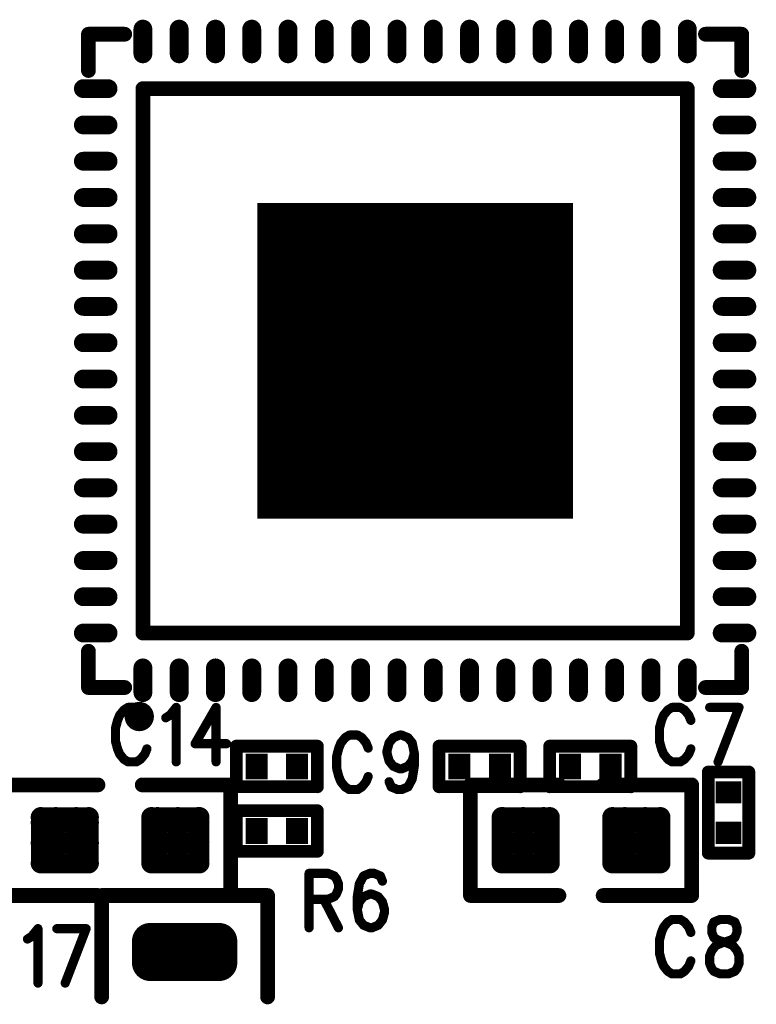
# Model space of a CAD drawing. Extents: x 2 to 38, y 2.4 to 29.6.
# Tile 70 of 93: x 19.5 to 21.3, y 17.5 to 20. Entities that reach past the tile are written whole.
import ezdxf

# ---------------------------------------------------------------- set-up
doc = ezdxf.new("R2010")
doc.units = 0
doc.layers.get('0').update_dxf_attribs({"linetype": 'CONTINUOUS'})
doc.layers.add('adt001026', color=1, linetype='CONTINUOUS')

# ---------------------------------------------------------------- blocks, each defined once
blk = doc.blocks.new('D11')
at = {"const_width": 0.0115}
blk.add_lwpolyline([(-0.00575, 0, 1), (0.00575, 0, 1)], format="xyb", close=True, dxfattribs=at)
blk = doc.blocks.new('D13')
at = {"const_width": 0.0185}
blk.add_lwpolyline([(-0.00925, 0, 1), (0.00925, 0, 1)], format="xyb", close=True, dxfattribs=at)
blk = doc.blocks.new('D15')
at = {"const_width": 0.0161}
blk.add_lwpolyline([(-0.00805, 0, 1), (0.00805, 0, 1)], format="xyb", close=True, dxfattribs=at)
blk = doc.blocks.new('D18')
at = {"const_width": 0.02545}
blk.add_lwpolyline([(-0.012725, 0, 1), (0.012725, 0, 1)], format="xyb", close=True, dxfattribs=at)
blk = doc.blocks.new('D25')
at = {"const_width": 0.0554}
blk.add_lwpolyline([(-0.0323, 0), (0.0323, 0)], dxfattribs=at)
blk = doc.blocks.new('D26')
at = {"const_width": 0.0646}
blk.add_lwpolyline([(-0.0277, 0), (0.0277, 0)], dxfattribs=at)
blk = doc.blocks.new('D35')
at = {"const_width": 0.0455}
blk.add_lwpolyline([(-0.02275, 0, 1), (0.02275, 0, 1)], format="xyb", close=True, dxfattribs=at)
blk = doc.blocks.new('D63')
at = {"const_width": 0.0472}
blk.add_lwpolyline([(0, -0.031), (0, 0.031)], dxfattribs=at)
at = {"const_width": 0.0236}
for points in [[(-0.0118, 0.031, 1), (0.0118, 0.031, 1)], [(-0.0118, -0.031, 1), (0.0118, -0.031, 1)]]:
    blk.add_lwpolyline(points, format="xyb", close=True, dxfattribs=at)
blk = doc.blocks.new('D64')
at = {"const_width": 0.0472}
blk.add_lwpolyline([(-0.031, 0), (0.031, 0)], dxfattribs=at)
at = {"const_width": 0.0236}
for points in [[(-0.0428, 0, 1), (-0.0192, 0, 1)], [(0.0192, 0, 1), (0.0428, 0, 1)]]:
    blk.add_lwpolyline(points, format="xyb", close=True, dxfattribs=at)
blk = doc.blocks.new('D65')
at = {"const_width": 0.7917}
blk.add_lwpolyline([(-0.39585, 0), (0.39585, 0)], dxfattribs=at)

msp = doc.modelspace()

# ---------------------------------------------------------------- linework, layer by layer
at = {"layer": 'adt001026', "color": 1}
for points, const_width in [([(19.6347, 19.8836), (19.6347, 19.9746)], 0.037), ([(19.6347, 19.9746), (19.7257, 19.9746)], 0.037), ([(21.2728, 19.9746), (21.1818, 19.9746)], 0.037), ([(21.2728, 19.8836), (21.2728, 19.9746)], 0.037), ([(21.1363, 19.8381), (19.7712, 19.8381)], 0.037), ([(19.7712, 19.8381), (19.7712, 18.473)], 0.037), ([(21.1363, 18.473), (21.1363, 19.8381)], 0.037), ([(19.7712, 18.473), (21.1363, 18.473)], 0.037), ([(19.6347, 18.4274), (19.6347, 18.3364)], 0.037), ([(21.2728, 18.3364), (21.2728, 18.4274)], 0.037), ([(19.6347, 18.3364), (19.7257, 18.3364)], 0.037), ([(21.1818, 18.3364), (21.2728, 18.3364)], 0.037), ([(19.734, 18.2865), (19.7235, 18.28)], 0.023), ([(19.755, 18.2865), (19.734, 18.2865)], 0.023), ([(19.7499, 18.2772), (19.749, 18.2763)], 0.037), ([(19.7509, 18.278), (19.7499, 18.2772)], 0.037), ([(19.7519, 18.2787), (19.7509, 18.278)], 0.037), ([(19.753, 18.2794), (19.7519, 18.2787)], 0.037), ([(19.7541, 18.28), (19.753, 18.2794)], 0.037), ([(19.7553, 18.2805), (19.7541, 18.28)], 0.037), ([(19.7565, 18.2809), (19.7553, 18.2805)], 0.037), ([(19.7577, 18.2813), (19.7565, 18.2809)], 0.037), ([(19.7589, 18.2815), (19.7577, 18.2813)], 0.037), ([(19.7602, 18.2817), (19.7589, 18.2815)], 0.037), ([(19.7615, 18.2818), (19.7602, 18.2817)], 0.037), ([(19.7627, 18.2818), (19.7615, 18.2818)], 0.037), ([(19.7655, 18.28), (19.755, 18.2865)], 0.023), ([(19.764, 18.2817), (19.7627, 18.2818)], 0.037), ([(19.7653, 18.2815), (19.764, 18.2817)], 0.037), ([(19.7665, 18.2813), (19.7653, 18.2815)], 0.037), ([(19.7677, 18.2809), (19.7665, 18.2813)], 0.037), ([(19.7689, 18.2805), (19.7677, 18.2809)], 0.037), ([(19.7701, 18.28), (19.7689, 18.2805)], 0.037), ([(19.7712, 18.2794), (19.7701, 18.28)], 0.037), ([(19.7723, 18.2787), (19.7712, 18.2794)], 0.037), ([(19.7733, 18.278), (19.7723, 18.2787)], 0.037), ([(19.7743, 18.2771), (19.7733, 18.278)], 0.037), ([(19.7752, 18.2763), (19.7743, 18.2771)], 0.037), ([(19.8391, 18.267), (19.8548, 18.2865)], 0.023), ([(19.8548, 18.2865), (19.8548, 18.15)], 0.023), ([(19.9547, 18.2865), (19.9021, 18.1955)], 0.023), ([(19.9547, 18.2865), (19.9547, 18.15)], 0.023), ([(21.0979, 18.2865), (21.0874, 18.28)], 0.023), ([(21.1189, 18.2865), (21.0979, 18.2865)], 0.023), ([(21.1294, 18.28), (21.1189, 18.2865)], 0.023), ([(21.1924, 18.2865), (21.266, 18.2865)], 0.023), ([(21.266, 18.2865), (21.2134, 18.15)], 0.023), ([(19.713, 18.267), (19.7077, 18.254)], 0.023), ([(19.7235, 18.28), (19.713, 18.267)], 0.023), ([(19.7441, 18.2662), (19.7439, 18.2649)], 0.037), ([(19.7439, 18.2649), (19.7439, 18.2636)], 0.037), ([(19.7439, 18.2636), (19.7439, 18.2624)], 0.037), ([(19.7439, 18.2624), (19.7441, 18.2611)], 0.037), ([(19.7443, 18.2674), (19.7441, 18.2662)], 0.037), ([(19.7441, 18.2611), (19.7443, 18.2599)], 0.037), ([(19.7446, 18.2687), (19.7443, 18.2674)], 0.037), ([(19.7443, 18.2599), (19.7446, 18.2586)], 0.037), ([(19.745, 18.2699), (19.7446, 18.2687)], 0.037), ([(19.7446, 18.2586), (19.745, 18.2574)], 0.037), ([(19.7455, 18.271), (19.745, 18.2699)], 0.037), ([(19.745, 18.2574), (19.7455, 18.2562)], 0.037), ([(19.746, 18.2722), (19.7455, 18.271)], 0.037), ([(19.7455, 18.2562), (19.746, 18.2551)], 0.037), ([(19.7467, 18.2733), (19.746, 18.2722)], 0.037), ([(19.746, 18.2551), (19.7467, 18.254)], 0.037), ([(19.7474, 18.2743), (19.7467, 18.2733)], 0.037), ([(19.7467, 18.254), (19.7474, 18.2529)], 0.037), ([(19.7482, 18.2753), (19.7474, 18.2743)], 0.037), ([(19.7474, 18.2529), (19.7481, 18.2519)], 0.037), ([(19.749, 18.2763), (19.7482, 18.2753)], 0.037), ([(19.776, 18.267), (19.7655, 18.28)], 0.023), ([(19.776, 18.2753), (19.7752, 18.2763)], 0.037), ([(19.7768, 18.2743), (19.776, 18.2753)], 0.037), ([(19.776, 18.2519), (19.7768, 18.2529)], 0.037), ([(19.7775, 18.2733), (19.7768, 18.2743)], 0.037), ([(19.7768, 18.2529), (19.7775, 18.254)], 0.037), ([(19.7782, 18.2722), (19.7775, 18.2733)], 0.037), ([(19.7775, 18.254), (19.7781, 18.2551)], 0.037), ([(19.7781, 18.2551), (19.7787, 18.2562)], 0.037), ([(19.7787, 18.271), (19.7782, 18.2722)], 0.037), ([(19.7792, 18.2698), (19.7787, 18.271)], 0.037), ([(19.7787, 18.2562), (19.7792, 18.2574)], 0.037), ([(19.7796, 18.2686), (19.7792, 18.2698)], 0.037), ([(19.7792, 18.2574), (19.7796, 18.2586)], 0.037), ([(19.7799, 18.2674), (19.7796, 18.2686)], 0.037), ([(19.7796, 18.2586), (19.7799, 18.2598)], 0.037), ([(19.7801, 18.2662), (19.7799, 18.2674)], 0.037), ([(19.7799, 18.2598), (19.7801, 18.2611)], 0.037), ([(19.7802, 18.2649), (19.7801, 18.2662)], 0.037), ([(19.7801, 18.2611), (19.7802, 18.2623)], 0.037), ([(19.7803, 18.2636), (19.7802, 18.2649)], 0.037), ([(19.7802, 18.2623), (19.7803, 18.2636)], 0.037), ([(19.7803, 18.2636), (19.7803, 18.2636)], 0.037), ([(19.7803, 18.2636), (19.7803, 18.2636)], 0.037), ([(19.7813, 18.254), (19.776, 18.267)], 0.023), ([(19.8286, 18.2605), (19.8391, 18.267)], 0.023), ([(21.0769, 18.267), (21.0716, 18.254)], 0.023), ([(21.0874, 18.28), (21.0769, 18.267)], 0.023), ([(21.1399, 18.267), (21.1294, 18.28)], 0.023), ([(21.1452, 18.254), (21.1399, 18.267)], 0.023), ([(19.7077, 18.254), (19.7025, 18.2345)], 0.023), ([(19.7025, 18.2345), (19.7025, 18.202)], 0.023), ([(19.7481, 18.2519), (19.749, 18.251)], 0.037), ([(19.749, 18.251), (19.7499, 18.2501)], 0.037), ([(19.7499, 18.2501), (19.7509, 18.2493)], 0.037), ([(19.7509, 18.2493), (19.7519, 18.2485)], 0.037), ([(19.7519, 18.2485), (19.753, 18.2479)], 0.037), ([(19.753, 18.2479), (19.7541, 18.2473)], 0.037), ([(19.7541, 18.2473), (19.7553, 18.2468)], 0.037), ([(19.7553, 18.2468), (19.7565, 18.2463)], 0.037), ([(19.7565, 18.2463), (19.7577, 18.246)], 0.037), ([(19.7577, 18.246), (19.7589, 18.2457)], 0.037), ([(19.7589, 18.2457), (19.7602, 18.2455)], 0.037), ([(19.7602, 18.2455), (19.7614, 18.2454)], 0.037), ([(19.7614, 18.2454), (19.7627, 18.2454)], 0.037), ([(19.7627, 18.2454), (19.764, 18.2455)], 0.037), ([(19.764, 18.2455), (19.7652, 18.2457)], 0.037), ([(19.7652, 18.2457), (19.7665, 18.246)], 0.037), ([(19.7665, 18.246), (19.7677, 18.2463)], 0.037), ([(19.7677, 18.2463), (19.7689, 18.2467)], 0.037), ([(19.7689, 18.2467), (19.7701, 18.2473)], 0.037), ([(19.7701, 18.2473), (19.7712, 18.2479)], 0.037), ([(19.7712, 18.2479), (19.7723, 18.2485)], 0.037), ([(19.7723, 18.2485), (19.7733, 18.2493)], 0.037), ([(19.7733, 18.2493), (19.7743, 18.2501)], 0.037), ([(19.7743, 18.2501), (19.7752, 18.251)], 0.037), ([(19.7752, 18.251), (19.776, 18.2519)], 0.037), ([(21.0716, 18.254), (21.0664, 18.2345)], 0.023), ([(21.0664, 18.2345), (21.0664, 18.202)], 0.023), ([(20.2783, 18.2106), (20.2678, 18.1976)], 0.023), ([(20.2888, 18.2171), (20.2783, 18.2106)], 0.023), ([(20.3098, 18.2171), (20.2888, 18.2171)], 0.023), ([(20.3203, 18.2106), (20.3098, 18.2171)], 0.023), ([(20.3308, 18.1976), (20.3203, 18.2106)], 0.023), ([(20.3886, 18.1976), (20.3991, 18.2106)], 0.023), ([(20.3991, 18.2106), (20.4149, 18.2171)], 0.023), ([(20.4149, 18.2171), (20.4201, 18.2171)], 0.023), ([(20.4201, 18.2171), (20.4359, 18.2106)], 0.023), ([(20.4359, 18.2106), (20.4464, 18.1976)], 0.023), ([(19.7025, 18.202), (19.7077, 18.1825)], 0.023), ([(19.9021, 18.1955), (19.9809, 18.1955)], 0.023), ([(20.0053, 18.1893), (20.2087, 18.1893)], 0.032), ([(20.0053, 18.0875), (20.0053, 18.1893)], 0.032), ([(20.2087, 18.1893), (20.2087, 18.0875)], 0.032), ([(20.2678, 18.1976), (20.2625, 18.1846)], 0.023), ([(20.3361, 18.1846), (20.3308, 18.1976)], 0.023), ([(20.3834, 18.1781), (20.3886, 18.1976)], 0.023), ([(20.4464, 18.1976), (20.4517, 18.1716)], 0.023), ([(20.5139, 18.1893), (20.7173, 18.1893)], 0.032), ([(20.5139, 18.0875), (20.5139, 18.1893)], 0.032), ([(20.7173, 18.1893), (20.7173, 18.0875)], 0.032), ([(20.7913, 18.1893), (20.9947, 18.1893)], 0.032), ([(20.7913, 18.0875), (20.7913, 18.1893)], 0.032), ([(20.9947, 18.1893), (20.9947, 18.0875)], 0.032), ([(21.0664, 18.202), (21.0716, 18.1825)], 0.023), ([(19.7077, 18.1825), (19.713, 18.1695)], 0.023), ([(19.713, 18.1695), (19.7235, 18.1565)], 0.023), ([(19.7655, 18.1565), (19.776, 18.1695)], 0.023), ([(19.776, 18.1695), (19.7813, 18.1825)], 0.023), ([(20.2625, 18.1846), (20.2573, 18.1651)], 0.023), ([(20.2573, 18.1651), (20.2573, 18.1326)], 0.023), ([(20.3834, 18.1716), (20.3834, 18.1781)], 0.023), ([(20.3886, 18.1521), (20.3834, 18.1716)], 0.023), ([(20.4517, 18.1716), (20.4464, 18.1521)], 0.023), ([(20.4517, 18.1716), (20.4517, 18.1391)], 0.023), ([(21.0716, 18.1825), (21.0769, 18.1695)], 0.023), ([(21.0769, 18.1695), (21.0874, 18.1565)], 0.023), ([(21.1294, 18.1565), (21.1399, 18.1695)], 0.023), ([(21.1399, 18.1695), (21.1452, 18.1825)], 0.023), ([(19.7235, 18.1565), (19.734, 18.15)], 0.023), ([(19.734, 18.15), (19.755, 18.15)], 0.023), ([(19.755, 18.15), (19.7655, 18.1565)], 0.023), ([(20.3991, 18.1391), (20.3886, 18.1521)], 0.023), ([(20.4149, 18.1326), (20.3991, 18.1391)], 0.023), ([(20.4359, 18.1391), (20.4201, 18.1326)], 0.023), ([(20.4464, 18.1521), (20.4359, 18.1391)], 0.023), ([(20.4517, 18.1391), (20.4464, 18.1066)], 0.023), ([(21.0874, 18.1565), (21.0979, 18.15)], 0.023), ([(21.0979, 18.15), (21.1189, 18.15)], 0.023), ([(21.1189, 18.15), (21.1294, 18.1565)], 0.023), ([(20.2573, 18.1326), (20.2625, 18.1131)], 0.023), ([(20.2625, 18.1131), (20.2678, 18.1001)], 0.023), ([(20.3308, 18.1001), (20.3361, 18.1131)], 0.023), ([(20.4201, 18.1326), (20.4149, 18.1326)], 0.023), ([(21.1889, 17.9211), (21.1889, 18.1245)], 0.032), ([(21.1889, 18.1245), (21.2906, 18.1245)], 0.032), ([(21.2906, 18.1245), (21.2906, 17.9211)], 0.032), ([(19.4366, 18.0922), (19.6586, 18.0922)], 0.037), ([(19.9914, 18.0922), (19.7695, 18.0922)], 0.037), ([(19.9914, 17.8148), (19.9914, 18.0922)], 0.037), ([(20.2087, 18.0875), (20.0053, 18.0875)], 0.032), ([(20.2678, 18.1001), (20.2783, 18.0871)], 0.023), ([(20.2783, 18.0871), (20.2888, 18.0806)], 0.023), ([(20.3098, 18.0806), (20.3203, 18.0871)], 0.023), ([(20.3203, 18.0871), (20.3308, 18.1001)], 0.023), ([(20.3939, 18.0871), (20.3886, 18.1001)], 0.023), ([(20.4096, 18.0806), (20.3939, 18.0871)], 0.023), ([(20.4359, 18.0871), (20.4201, 18.0806)], 0.023), ([(20.4464, 18.1066), (20.4359, 18.0871)], 0.023), ([(20.7173, 18.0875), (20.5139, 18.0875)], 0.032), ([(20.8144, 18.0922), (20.5925, 18.0922)], 0.037), ([(20.5925, 18.0922), (20.5925, 17.8148)], 0.037), ([(20.9947, 18.0875), (20.7913, 18.0875)], 0.032), ([(20.9253, 18.0922), (21.1473, 18.0922)], 0.037), ([(21.1473, 18.0922), (21.1473, 17.8148)], 0.037), ([(20.2888, 18.0806), (20.3098, 18.0806)], 0.023), ([(20.4201, 18.0806), (20.4096, 18.0806)], 0.023), ([(19.5153, 17.8957), (19.5153, 18.0112)], 0.05), ([(19.5153, 18.0112), (19.6354, 18.0112)], 0.05), ([(19.5528, 17.8957), (19.5528, 18.0112)], 0.05), ([(19.6037, 17.8957), (19.6037, 18.0112)], 0.05), ([(19.6354, 18.0112), (19.6354, 17.8957)], 0.05), ([(19.7927, 17.8957), (19.7927, 18.0112)], 0.05), ([(19.7927, 18.0112), (19.9128, 18.0112)], 0.05), ([(19.8076, 17.8957), (19.8076, 18.0112)], 0.05), ([(19.8586, 17.8957), (19.8586, 18.0112)], 0.05), ([(19.9095, 17.8957), (19.9095, 18.0112)], 0.05), ([(19.9128, 18.0112), (19.9128, 17.8957)], 0.05), ([(20.0053, 18.0274), (20.2087, 18.0274)], 0.032), ([(20.0053, 17.9257), (20.0053, 18.0274)], 0.032), ([(20.2087, 18.0274), (20.2087, 17.9257)], 0.032), ([(20.6711, 17.8957), (20.6711, 18.0112)], 0.05), ([(20.6711, 18.0112), (20.7912, 18.0112)], 0.05), ([(20.674, 17.8957), (20.674, 18.0112)], 0.05), ([(20.725, 17.8957), (20.725, 18.0112)], 0.05), ([(20.7759, 17.8957), (20.7759, 18.0112)], 0.05), ([(20.7912, 18.0112), (20.7912, 17.8957)], 0.05), ([(20.9485, 17.8957), (20.9485, 18.0112)], 0.05), ([(20.9485, 18.0112), (21.0686, 18.0112)], 0.05), ([(20.9798, 17.8957), (20.9798, 18.0112)], 0.05), ([(21.0308, 17.8957), (21.0308, 18.0112)], 0.05), ([(21.0686, 18.0112), (21.0686, 17.8957)], 0.05), ([(19.5153, 17.9977), (19.6354, 17.9977)], 0.05), ([(19.7927, 17.9977), (19.9128, 17.9977)], 0.05), ([(20.6711, 17.9977), (20.7912, 17.9977)], 0.05), ([(20.9485, 17.9977), (21.0686, 17.9977)], 0.05), ([(19.5153, 17.9467), (19.6354, 17.9467)], 0.05), ([(19.7927, 17.9467), (19.9128, 17.9467)], 0.05), ([(20.6711, 17.9467), (20.7912, 17.9467)], 0.05), ([(20.9485, 17.9467), (21.0686, 17.9467)], 0.05), ([(20.2087, 17.9257), (20.0053, 17.9257)], 0.032), ([(21.2906, 17.9211), (21.1889, 17.9211)], 0.032), ([(19.6354, 17.8957), (19.5153, 17.8957)], 0.05), ([(19.5153, 17.8957), (19.6354, 17.8957)], 0.05), ([(19.9128, 17.8957), (19.7927, 17.8957)], 0.05), ([(19.7927, 17.8957), (19.9128, 17.8957)], 0.05), ([(20.7912, 17.8957), (20.6711, 17.8957)], 0.05), ([(20.6711, 17.8957), (20.7912, 17.8957)], 0.05), ([(21.0686, 17.8957), (20.9485, 17.8957)], 0.05), ([(20.9485, 17.8957), (21.0686, 17.8957)], 0.05), ([(20.1879, 17.8704), (20.1879, 17.7339)], 0.023), ([(20.1879, 17.8704), (20.2352, 17.8704)], 0.023), ([(20.2352, 17.8704), (20.251, 17.8639)], 0.023), ([(20.3403, 17.8704), (20.3245, 17.8639)], 0.023), ([(20.3508, 17.8704), (20.3403, 17.8704)], 0.023), ([(20.3666, 17.8639), (20.3508, 17.8704)], 0.023), ([(20.251, 17.8639), (20.2562, 17.8574)], 0.023), ([(20.2562, 17.8574), (20.2615, 17.8444)], 0.023), ([(20.2615, 17.8444), (20.2615, 17.8314)], 0.023), ([(20.314, 17.8444), (20.3088, 17.8119)], 0.023), ([(20.3245, 17.8639), (20.314, 17.8444)], 0.023), ([(20.3718, 17.8509), (20.3666, 17.8639)], 0.023), ([(19.6586, 17.8148), (19.4366, 17.8148)], 0.037), ([(19.6678, 17.5605), (19.6678, 17.8148)], 0.037), ([(19.6678, 17.8148), (20.0839, 17.8148)], 0.037), ([(19.7695, 17.8148), (19.9914, 17.8148)], 0.037), ([(20.0839, 17.8148), (20.0839, 17.5605)], 0.037), ([(20.2562, 17.8184), (20.251, 17.8119)], 0.023), ([(20.2615, 17.8314), (20.2562, 17.8184)], 0.023), ([(20.3403, 17.8184), (20.3245, 17.8119)], 0.023), ([(20.3455, 17.8184), (20.3403, 17.8184)], 0.023), ([(20.3613, 17.8119), (20.3455, 17.8184)], 0.023), ([(20.5925, 17.8148), (20.8144, 17.8148)], 0.037), ([(21.1473, 17.8148), (20.9253, 17.8148)], 0.037), ([(20.2352, 17.8054), (20.1879, 17.8054)], 0.023), ([(20.2247, 17.8054), (20.2615, 17.7339)], 0.023), ([(20.251, 17.8119), (20.2352, 17.8054)], 0.023), ([(20.3088, 17.8119), (20.3088, 17.7794)], 0.023), ([(20.314, 17.7989), (20.3088, 17.7794)], 0.023), ([(20.3245, 17.8119), (20.314, 17.7989)], 0.023), ([(20.3718, 17.7989), (20.3613, 17.8119)], 0.023), ([(20.3771, 17.7794), (20.3718, 17.7989)], 0.023), ([(20.3088, 17.7794), (20.314, 17.7534)], 0.023), ([(20.3718, 17.7534), (20.3771, 17.7729)], 0.023), ([(20.3771, 17.7729), (20.3771, 17.7794)], 0.023), ([(20.314, 17.7534), (20.3245, 17.7404)], 0.023), ([(20.3613, 17.7404), (20.3718, 17.7534)], 0.023), ([(21.0874, 17.7483), (21.0769, 17.7353)], 0.023), ([(21.0979, 17.7548), (21.0874, 17.7483)], 0.023), ([(21.1189, 17.7548), (21.0979, 17.7548)], 0.023), ([(21.1294, 17.7483), (21.1189, 17.7548)], 0.023), ([(21.1399, 17.7353), (21.1294, 17.7483)], 0.023), ([(21.2029, 17.7483), (21.1977, 17.7353)], 0.023), ([(21.2187, 17.7548), (21.2029, 17.7483)], 0.023), ([(21.2397, 17.7548), (21.2187, 17.7548)], 0.023), ([(21.2555, 17.7483), (21.2397, 17.7548)], 0.023), ([(21.2607, 17.7353), (21.2555, 17.7483)], 0.023), ([(19.4923, 17.7122), (19.5081, 17.7317)], 0.023), ([(19.5081, 17.7317), (19.5081, 17.5952)], 0.023), ([(19.5554, 17.7317), (19.6289, 17.7317)], 0.023), ([(19.6289, 17.7317), (19.5764, 17.5952)], 0.023), ([(19.7894, 17.6459), (19.7894, 17.7005)], 0.091), ([(19.7894, 17.7005), (19.9623, 17.7005)], 0.091), ([(19.8222, 17.6459), (19.8222, 17.7005)], 0.091), ([(19.9132, 17.6459), (19.9132, 17.7005)], 0.091), ([(19.9623, 17.7005), (19.9623, 17.6459)], 0.091), ([(20.3245, 17.7404), (20.3403, 17.7339)], 0.023), ([(20.3403, 17.7339), (20.3455, 17.7339)], 0.023), ([(20.3455, 17.7339), (20.3613, 17.7404)], 0.023), ([(21.0716, 17.7223), (21.0664, 17.7028)], 0.023), ([(21.0769, 17.7353), (21.0716, 17.7223)], 0.023), ([(21.1452, 17.7223), (21.1399, 17.7353)], 0.023), ([(21.1977, 17.7353), (21.1977, 17.7223)], 0.023), ([(21.1977, 17.7223), (21.2029, 17.7093)], 0.023), ([(21.2555, 17.7093), (21.2607, 17.7223)], 0.023), ([(21.2607, 17.7223), (21.2607, 17.7353)], 0.023), ([(19.4818, 17.7057), (19.4923, 17.7122)], 0.023), ([(21.0664, 17.7028), (21.0664, 17.6703)], 0.023), ([(21.2029, 17.7093), (21.2134, 17.7028)], 0.023), ([(21.2082, 17.6898), (21.224, 17.6963)], 0.023), ([(21.2134, 17.7028), (21.2345, 17.6963)], 0.023), ([(21.224, 17.6963), (21.245, 17.7028)], 0.023), ([(21.2345, 17.6963), (21.2502, 17.6898)], 0.023), ([(21.245, 17.7028), (21.2555, 17.7093)], 0.023), ([(19.9623, 17.6459), (19.7894, 17.6459)], 0.091), ([(19.7894, 17.6459), (19.9623, 17.6459)], 0.091), ([(21.0664, 17.6703), (21.0716, 17.6508)], 0.023), ([(21.1924, 17.6638), (21.1977, 17.6768)], 0.023), ([(21.1977, 17.6768), (21.2082, 17.6898)], 0.023), ([(21.2502, 17.6898), (21.2607, 17.6768)], 0.023), ([(21.2607, 17.6768), (21.266, 17.6638)], 0.023), ([(21.0716, 17.6508), (21.0769, 17.6378)], 0.023), ([(21.1399, 17.6378), (21.1452, 17.6508)], 0.023), ([(21.1924, 17.6443), (21.1924, 17.6638)], 0.023), ([(21.1977, 17.6313), (21.1924, 17.6443)], 0.023), ([(21.266, 17.6443), (21.2607, 17.6313)], 0.023), ([(21.266, 17.6638), (21.266, 17.6443)], 0.023), ([(21.0769, 17.6378), (21.0874, 17.6248)], 0.023), ([(21.0874, 17.6248), (21.0979, 17.6183)], 0.023), ([(21.0979, 17.6183), (21.1189, 17.6183)], 0.023), ([(21.1189, 17.6183), (21.1294, 17.6248)], 0.023), ([(21.1294, 17.6248), (21.1399, 17.6378)], 0.023), ([(21.2029, 17.6248), (21.1977, 17.6313)], 0.023), ([(21.2187, 17.6183), (21.2029, 17.6248)], 0.023), ([(21.2397, 17.6183), (21.2187, 17.6183)], 0.023), ([(21.2555, 17.6248), (21.2397, 17.6183)], 0.023), ([(21.2607, 17.6313), (21.2555, 17.6248)], 0.023)]:
    msp.add_lwpolyline(points, dxfattribs=dict(at, const_width=const_width))

# ---------------------------------------------------------------- block references
at = {"layer": 'adt001026'}
for name, p in [('D63', (19.7712, 19.9564)), ('D63', (19.8622, 19.9564)), ('D63', (19.9532, 19.9564)), ('D63', (20.0442, 19.9564)), ('D63', (20.1352, 19.9564)), ('D63', (20.2262, 19.9564)), ('D63', (20.3173, 19.9564)), ('D63', (20.4083, 19.9564)), ('D63', (20.4993, 19.9564)), ('D63', (20.5903, 19.9564)), ('D63', (20.6813, 19.9564)), ('D63', (20.7723, 19.9564)), ('D63', (20.8633, 19.9564)), ('D63', (20.9543, 19.9564)), ('D63', (21.0453, 19.9564)), ('D63', (21.1363, 19.9564)), ('D13', (19.6347, 19.9746)), ('D13', (19.7257, 19.9746)), ('D13', (21.1818, 19.9746)), ('D13', (21.2728, 19.9746)), ('D13', (19.6347, 19.8836)), ('D13', (21.2728, 19.8836)), ('D64', (19.6529, 19.8381)), ('D13', (19.7712, 19.8381)), ('D13', (21.1363, 19.8381)), ('D64', (21.2547, 19.8381)), ('D64', (19.6529, 19.7471)), ('D64', (21.2547, 19.7471)), ('D64', (19.6529, 19.6561)), ('D64', (21.2547, 19.6561)), ('D64', (19.6529, 19.5651)), ('D64', (21.2547, 19.5651)), ('D65', (20.4538, 19.1555)), ('D64', (19.6529, 19.4741)), ('D64', (21.2547, 19.4741)), ('D64', (19.6529, 19.383)), ('D64', (21.2547, 19.383)), ('D64', (19.6529, 19.292)), ('D64', (21.2547, 19.292)), ('D64', (19.6529, 19.201)), ('D64', (21.2547, 19.201)), ('D64', (19.6529, 19.11)), ('D64', (21.2547, 19.11)), ('D64', (19.6529, 19.019)), ('D64', (21.2547, 19.019)), ('D64', (19.6529, 18.928)), ('D64', (21.2547, 18.928)), ('D64', (19.6529, 18.837)), ('D64', (21.2547, 18.837)), ('D64', (19.6529, 18.746)), ('D64', (21.2547, 18.746)), ('D64', (19.6529, 18.655)), ('D64', (21.2547, 18.655)), ('D64', (19.6529, 18.564)), ('D64', (21.2547, 18.564)), ('D64', (19.6529, 18.473)), ('D64', (21.2547, 18.473)), ('D13', (19.7712, 18.473)), ('D13', (21.1363, 18.473)), ('D13', (21.1363, 18.473)), ('D13', (19.6347, 18.4274)), ('D13', (21.2728, 18.4274)), ('D63', (19.7712, 18.3546)), ('D63', (19.8622, 18.3546)), ('D63', (19.9532, 18.3546)), ('D63', (20.0442, 18.3546)), ('D63', (20.1352, 18.3546)), ('D63', (20.2262, 18.3546)), ('D63', (20.3173, 18.3546)), ('D63', (20.4083, 18.3546)), ('D63', (20.4993, 18.3546)), ('D63', (20.5903, 18.3546)), ('D63', (20.6813, 18.3546)), ('D63', (20.7723, 18.3546)), ('D63', (20.8633, 18.3546)), ('D63', (20.9543, 18.3546)), ('D63', (21.0453, 18.3546)), ('D63', (21.1363, 18.3546)), ('D13', (19.6347, 18.3364)), ('D13', (19.7257, 18.3364)), ('D13', (21.1818, 18.3364)), ('D13', (21.2728, 18.3364)), ('D11', (19.734, 18.2865)), ('D13', (19.7499, 18.2772)), ('D13', (19.7509, 18.278)), ('D13', (19.7519, 18.2787)), ('D13', (19.753, 18.2794)), ('D13', (19.7541, 18.28)), ('D13', (19.7553, 18.2805)), ('D13', (19.7565, 18.2809)), ('D13', (19.7577, 18.2813)), ('D13', (19.7589, 18.2815)), ('D13', (19.7602, 18.2817)), ('D13', (19.7615, 18.2818)), ('D11', (19.755, 18.2865)), ('D13', (19.7627, 18.2818)), ('D13', (19.764, 18.2817)), ('D13', (19.7653, 18.2815)), ('D13', (19.7665, 18.2813)), ('D13', (19.7677, 18.2809)), ('D13', (19.7689, 18.2805)), ('D13', (19.7701, 18.28)), ('D13', (19.7712, 18.2794)), ('D13', (19.7723, 18.2787)), ('D13', (19.7733, 18.278)), ('D13', (19.7743, 18.2771)), ('D11', (19.8548, 18.2865)), ('D11', (19.9547, 18.2865)), ('D11', (19.9547, 18.2865)), ('D11', (21.0979, 18.2865)), ('D11', (21.1189, 18.2865)), ('D11', (21.1924, 18.2865)), ('D11', (21.266, 18.2865)), ('D11', (21.266, 18.2865)), ('D11', (19.713, 18.267)), ('D11', (19.7235, 18.28)), ('D13', (19.7439, 18.2649)), ('D13', (19.7439, 18.2636)), ('D13', (19.7439, 18.2624)), ('D13', (19.7441, 18.2662)), ('D13', (19.7441, 18.2611)), ('D13', (19.7443, 18.2674)), ('D13', (19.7443, 18.2599)), ('D13', (19.7446, 18.2687)), ('D13', (19.7446, 18.2586)), ('D13', (19.745, 18.2699)), ('D13', (19.745, 18.2574)), ('D13', (19.7455, 18.271)), ('D13', (19.7455, 18.2562)), ('D13', (19.746, 18.2722)), ('D13', (19.746, 18.2551)), ('D13', (19.7467, 18.2733)), ('D13', (19.7467, 18.254)), ('D13', (19.7474, 18.2743)), ('D13', (19.7474, 18.2529)), ('D13', (19.7482, 18.2753)), ('D13', (19.749, 18.2763)), ('D11', (19.7655, 18.28)), ('D13', (19.7752, 18.2763)), ('D13', (19.776, 18.2753)), ('D13', (19.7768, 18.2743)), ('D13', (19.7768, 18.2529)), ('D13', (19.7775, 18.2733)), ('D13', (19.7775, 18.254)), ('D13', (19.7781, 18.2551)), ('D13', (19.7782, 18.2722)), ('D13', (19.7787, 18.271)), ('D13', (19.7787, 18.2562)), ('D13', (19.7792, 18.2698)), ('D13', (19.7792, 18.2574)), ('D13', (19.7796, 18.2686)), ('D13', (19.7796, 18.2586)), ('D13', (19.7799, 18.2674)), ('D13', (19.7799, 18.2598)), ('D13', (19.7801, 18.2662)), ('D13', (19.7801, 18.2611)), ('D13', (19.7802, 18.2649)), ('D13', (19.7802, 18.2623)), ('D13', (19.7803, 18.2636)), ('D13', (19.7803, 18.2636)), ('D13', (19.7803, 18.2636)), ('D13', (19.7803, 18.2636)), ('D11', (19.776, 18.267)), ('D11', (19.8286, 18.2605)), ('D11', (19.8391, 18.267)), ('D11', (21.0769, 18.267)), ('D11', (21.0874, 18.28)), ('D11', (21.1294, 18.28)), ('D11', (21.1399, 18.267)), ('D11', (19.7025, 18.2345)), ('D11', (19.7077, 18.254)), ('D13', (19.7481, 18.2519)), ('D13', (19.749, 18.251)), ('D13', (19.7499, 18.2501)), ('D13', (19.7509, 18.2493)), ('D13', (19.7519, 18.2485)), ('D13', (19.753, 18.2479)), ('D13', (19.7541, 18.2473)), ('D13', (19.7553, 18.2468)), ('D13', (19.7565, 18.2463)), ('D13', (19.7577, 18.246)), ('D13', (19.7589, 18.2457)), ('D13', (19.7602, 18.2455)), ('D13', (19.7614, 18.2454)), ('D13', (19.7627, 18.2454)), ('D13', (19.764, 18.2455)), ('D13', (19.7652, 18.2457)), ('D13', (19.7665, 18.246)), ('D13', (19.7677, 18.2463)), ('D13', (19.7689, 18.2467)), ('D13', (19.7701, 18.2473)), ('D13', (19.7712, 18.2479)), ('D13', (19.7723, 18.2485)), ('D13', (19.7733, 18.2493)), ('D13', (19.7743, 18.2501)), ('D13', (19.7752, 18.251)), ('D13', (19.776, 18.2519)), ('D11', (19.7813, 18.254)), ('D11', (21.0664, 18.2345)), ('D11', (21.0716, 18.254)), ('D11', (21.1452, 18.254)), ('D11', (20.2783, 18.2106)), ('D11', (20.2888, 18.2171)), ('D11', (20.3098, 18.2171)), ('D11', (20.3203, 18.2106)), ('D11', (20.3991, 18.2106)), ('D11', (20.4149, 18.2171)), ('D11', (20.4201, 18.2171)), ('D11', (20.4359, 18.2106)), ('D11', (19.7025, 18.202)), ('D11', (19.9021, 18.1955)), ('D11', (19.9809, 18.1955)), ('D15', (20.0053, 18.1893)), ('D15', (20.0053, 18.1893)), ('D15', (20.2087, 18.1893)), ('D11', (20.2678, 18.1976)), ('D11', (20.3308, 18.1976)), ('D11', (20.3886, 18.1976)), ('D11', (20.4464, 18.1976)), ('D15', (20.5139, 18.1893)), ('D15', (20.5139, 18.1893)), ('D15', (20.7173, 18.1893)), ('D15', (20.7913, 18.1893)), ('D15', (20.7913, 18.1893)), ('D15', (20.9947, 18.1893)), ('D11', (21.0664, 18.202)), ('D11', (19.7077, 18.1825)), ('D11', (19.713, 18.1695)), ('D11', (19.776, 18.1695)), ('D11', (19.7813, 18.1825)), ('D11', (20.2573, 18.1651)), ('D11', (20.2625, 18.1846)), ('D11', (20.3361, 18.1846)), ('D11', (20.3834, 18.1781)), ('D11', (20.3834, 18.1716)), ('D11', (20.4517, 18.1716)), ('D11', (20.4517, 18.1716)), ('D11', (21.0716, 18.1825)), ('D11', (21.0769, 18.1695)), ('D11', (21.1399, 18.1695)), ('D11', (21.1452, 18.1825)), ('D11', (19.7235, 18.1565)), ('D11', (19.734, 18.15)), ('D11', (19.755, 18.15)), ('D11', (19.7655, 18.1565)), ('D11', (19.8548, 18.15)), ('D11', (19.9547, 18.15)), ('D26', (20.0562, 18.1384)), ('D26', (20.1579, 18.1384)), ('D11', (20.3886, 18.1521)), ('D11', (20.3991, 18.1391)), ('D11', (20.4359, 18.1391)), ('D11', (20.4464, 18.1521)), ('D11', (20.4517, 18.1391)), ('D26', (20.5647, 18.1384)), ('D26', (20.6664, 18.1384)), ('D26', (20.8421, 18.1384)), ('D26', (20.9438, 18.1384)), ('D11', (21.0874, 18.1565)), ('D11', (21.0979, 18.15)), ('D11', (21.1189, 18.15)), ('D11', (21.1294, 18.1565)), ('D11', (21.2134, 18.15)), ('D11', (20.2573, 18.1326)), ('D11', (20.2625, 18.1131)), ('D11', (20.3361, 18.1131)), ('D11', (20.4149, 18.1326)), ('D11', (20.4201, 18.1326)), ('D15', (21.1889, 18.1245)), ('D15', (21.2906, 18.1245)), ('D15', (21.2906, 18.1245)), ('D13', (19.6586, 18.0922)), ('D13', (19.7695, 18.0922)), ('D13', (19.9914, 18.0922)), ('D15', (20.0053, 18.0875)), ('D15', (20.2087, 18.0875)), ('D11', (20.2678, 18.1001)), ('D11', (20.2783, 18.0871)), ('D11', (20.3203, 18.0871)), ('D11', (20.3308, 18.1001)), ('D11', (20.3886, 18.1001)), ('D11', (20.3939, 18.0871)), ('D11', (20.4359, 18.0871)), ('D11', (20.4464, 18.1066)), ('D15', (20.5139, 18.0875)), ('D13', (20.5925, 18.0922)), ('D15', (20.7173, 18.0875)), ('D15', (20.7913, 18.0875)), ('D13', (20.8144, 18.0922)), ('D13', (20.9253, 18.0922)), ('D15', (20.9947, 18.0875)), ('D13', (21.1473, 18.0922)), ('D25', (21.2397, 18.0737)), ('D11', (20.2888, 18.0806)), ('D11', (20.3098, 18.0806)), ('D11', (20.4096, 18.0806)), ('D11', (20.4201, 18.0806)), ('D18', (19.5153, 18.0112)), ('D18', (19.5528, 18.0112)), ('D18', (19.6037, 18.0112)), ('D18', (19.6354, 18.0112)), ('D18', (19.6354, 18.0112)), ('D18', (19.7927, 18.0112)), ('D18', (19.8076, 18.0112)), ('D18', (19.8586, 18.0112)), ('D18', (19.9095, 18.0112)), ('D18', (19.9128, 18.0112)), ('D18', (19.9128, 18.0112)), ('D15', (20.0053, 18.0274)), ('D15', (20.0053, 18.0274)), ('D15', (20.2087, 18.0274)), ('D18', (20.6711, 18.0112)), ('D18', (20.674, 18.0112)), ('D18', (20.725, 18.0112)), ('D18', (20.7759, 18.0112)), ('D18', (20.7912, 18.0112)), ('D18', (20.9485, 18.0112)), ('D18', (20.9798, 18.0112)), ('D18', (21.0308, 18.0112)), ('D18', (21.0686, 18.0112)), ('D18', (19.5153, 17.9977)), ('D18', (19.6354, 17.9977)), ('D18', (19.7927, 17.9977)), ('D18', (19.9128, 17.9977)), ('D26', (20.0562, 17.9766)), ('D26', (20.1579, 17.9766)), ('D18', (20.6711, 17.9977)), ('D18', (20.7912, 17.9977)), ('D18', (20.9485, 17.9977)), ('D18', (21.0686, 17.9977)), ('D25', (21.2397, 17.972)), ('D18', (19.5153, 17.9467)), ('D18', (19.6354, 17.9467)), ('D18', (19.7927, 17.9467)), ('D18', (19.9128, 17.9467)), ('D18', (20.6711, 17.9467)), ('D18', (20.7912, 17.9467)), ('D18', (20.9485, 17.9467)), ('D18', (21.0686, 17.9467)), ('D15', (20.0053, 17.9257)), ('D15', (20.2087, 17.9257)), ('D15', (21.1889, 17.9211)), ('D15', (21.2906, 17.9211)), ('D18', (19.5153, 17.8957)), ('D18', (19.5153, 17.8957)), ('D18', (19.5528, 17.8957)), ('D18', (19.6037, 17.8957)), ('D18', (19.6354, 17.8957)), ('D18', (19.6354, 17.8957)), ('D18', (19.7927, 17.8957)), ('D18', (19.7927, 17.8957)), ('D18', (19.8076, 17.8957)), ('D18', (19.8586, 17.8957)), ('D18', (19.9095, 17.8957)), ('D18', (19.9128, 17.8957)), ('D18', (19.9128, 17.8957)), ('D18', (20.6711, 17.8957)), ('D18', (20.6711, 17.8957)), ('D18', (20.674, 17.8957)), ('D18', (20.725, 17.8957)), ('D18', (20.7759, 17.8957)), ('D18', (20.7912, 17.8957)), ('D18', (20.7912, 17.8957)), ('D18', (20.9485, 17.8957)), ('D18', (20.9485, 17.8957)), ('D18', (20.9798, 17.8957)), ('D18', (21.0308, 17.8957)), ('D18', (21.0686, 17.8957)), ('D18', (21.0686, 17.8957)), ('D11', (20.1879, 17.8704)), ('D11', (20.1879, 17.8704)), ('D11', (20.2352, 17.8704)), ('D11', (20.3403, 17.8704)), ('D11', (20.3508, 17.8704)), ('D11', (20.251, 17.8639)), ('D11', (20.2562, 17.8574)), ('D11', (20.2615, 17.8444)), ('D11', (20.314, 17.8444)), ('D11', (20.3245, 17.8639)), ('D11', (20.3666, 17.8639)), ('D11', (20.3718, 17.8509)), ('D13', (19.6586, 17.8148)), ('D13', (19.6678, 17.8148)), ('D13', (19.7695, 17.8148)), ('D13', (19.9914, 17.8148)), ('D13', (20.0839, 17.8148)), ('D11', (20.2562, 17.8184)), ('D11', (20.2615, 17.8314)), ('D11', (20.3403, 17.8184)), ('D11', (20.3455, 17.8184)), ('D13', (20.5925, 17.8148)), ('D13', (20.8144, 17.8148)), ('D13', (20.9253, 17.8148)), ('D13', (21.1473, 17.8148)), ('D11', (20.1879, 17.8054)), ('D11', (20.2247, 17.8054)), ('D11', (20.2352, 17.8054)), ('D11', (20.251, 17.8119)), ('D11', (20.3088, 17.8119)), ('D11', (20.314, 17.7989)), ('D11', (20.3245, 17.8119)), ('D11', (20.3613, 17.8119)), ('D11', (20.3718, 17.7989)), ('D11', (20.3088, 17.7794)), ('D11', (20.3088, 17.7794)), ('D11', (20.3771, 17.7794)), ('D11', (20.3771, 17.7729)), ('D11', (20.314, 17.7534)), ('D11', (20.3718, 17.7534)), ('D11', (21.0874, 17.7483)), ('D11', (21.0979, 17.7548)), ('D11', (21.1189, 17.7548)), ('D11', (21.1294, 17.7483)), ('D11', (21.2029, 17.7483)), ('D11', (21.2187, 17.7548)), ('D11', (21.2187, 17.7548)), ('D11', (21.2397, 17.7548)), ('D11', (21.2555, 17.7483)), ('D11', (19.5081, 17.7317)), ('D11', (19.5554, 17.7317)), ('D11', (19.6289, 17.7317)), ('D11', (19.6289, 17.7317)), ('D35', (19.7894, 17.7005)), ('D35', (19.8222, 17.7005)), ('D35', (19.9132, 17.7005)), ('D35', (19.9623, 17.7005)), ('D35', (19.9623, 17.7005)), ('D11', (20.1879, 17.7339)), ('D11', (20.2615, 17.7339)), ('D11', (20.3245, 17.7404)), ('D11', (20.3403, 17.7339)), ('D11', (20.3455, 17.7339)), ('D11', (20.3613, 17.7404)), ('D11', (21.0716, 17.7223)), ('D11', (21.0769, 17.7353)), ('D11', (21.1399, 17.7353)), ('D11', (21.1452, 17.7223)), ('D11', (21.1977, 17.7353)), ('D11', (21.1977, 17.7223)), ('D11', (21.2607, 17.7353)), ('D11', (21.2607, 17.7223)), ('D11', (19.4818, 17.7057)), ('D11', (19.4923, 17.7122)), ('D11', (21.0664, 17.7028)), ('D11', (21.2029, 17.7093)), ('D11', (21.2134, 17.7028)), ('D11', (21.224, 17.6963)), ('D11', (21.2345, 17.6963)), ('D11', (21.245, 17.7028)), ('D11', (21.2555, 17.7093)), ('D35', (19.7894, 17.6459)), ('D35', (19.7894, 17.6459)), ('D35', (19.8222, 17.6459)), ('D35', (19.9132, 17.6459)), ('D35', (19.9623, 17.6459)), ('D35', (19.9623, 17.6459)), ('D11', (21.0664, 17.6703)), ('D11', (21.1977, 17.6768)), ('D11', (21.2082, 17.6898)), ('D11', (21.2502, 17.6898)), ('D11', (21.2607, 17.6768)), ('D11', (21.0716, 17.6508)), ('D11', (21.1452, 17.6508)), ('D11', (21.1924, 17.6638)), ('D11', (21.1924, 17.6443)), ('D11', (21.266, 17.6638)), ('D11', (21.266, 17.6443)), ('D11', (21.0769, 17.6378)), ('D11', (21.0874, 17.6248)), ('D11', (21.0979, 17.6183)), ('D11', (21.1189, 17.6183)), ('D11', (21.1294, 17.6248)), ('D11', (21.1399, 17.6378)), ('D11', (21.1977, 17.6313)), ('D11', (21.2029, 17.6248)), ('D11', (21.2187, 17.6183)), ('D11', (21.2397, 17.6183)), ('D11', (21.2555, 17.6248)), ('D11', (21.2607, 17.6313)), ('D11', (19.5081, 17.5952)), ('D11', (19.5764, 17.5952)), ('D13', (19.6678, 17.5605)), ('D13', (20.0839, 17.5605))]:
    msp.add_blockref(name, p, dxfattribs=at)

doc.saveas('drawing.dxf')
